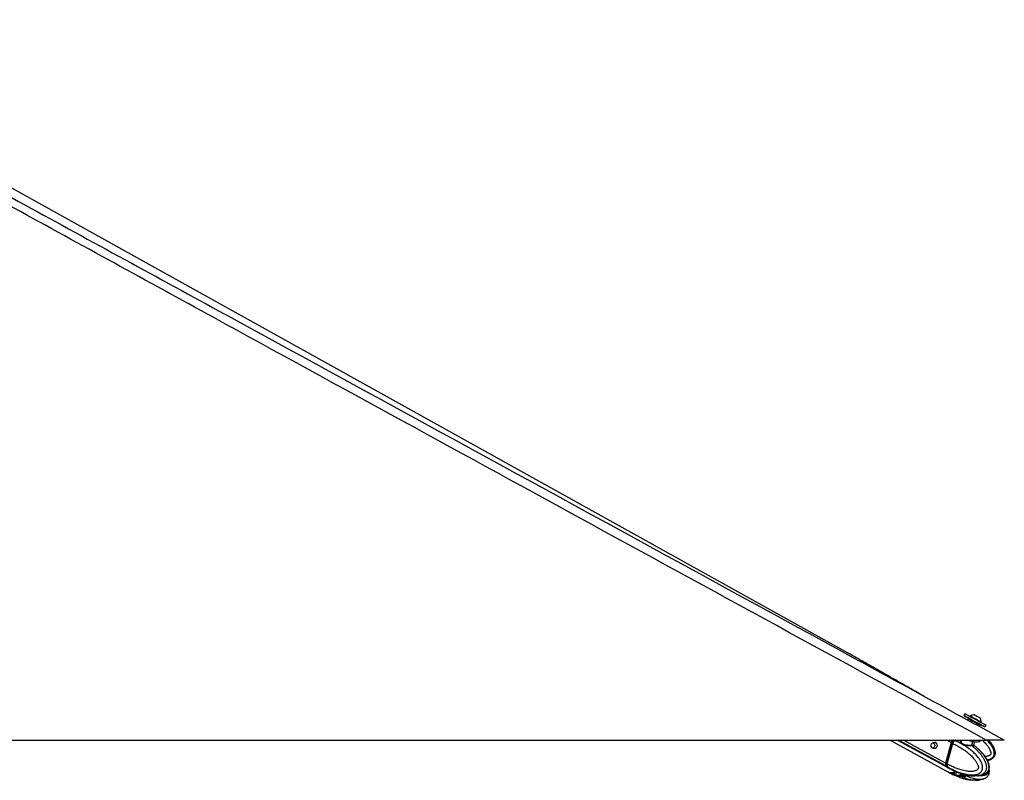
# Model space of a CAD drawing. Header units: millimetres. Extents: x 20 to 22981, y 40 to 19992.
# Tile 152 of 153: x 21433 to 22981, y 6549 to 7745. Entities that reach past the tile are written whole.
import ezdxf

# ---------------------------------------------------------------- set-up
doc = ezdxf.new("R2010")
doc.units = ezdxf.units.MM
doc.header["$LTSCALE"] = 2

msp = doc.modelspace()

# ---------------------------------------------------------------- linework, layer by layer
at = {"color": 7, "linetype": 'Continuous', "lineweight": 25}
for p, q in [((22735.7, 6748.91), (20944.36, 7744.8)), ((22737.61, 6747.85), (22735.7, 6748.91)), ((22854.24, 6681.79), (22855.26, 6681.24)), ((22855.26, 6681.24), (22855.21, 6681.26)), ((22919.43, 6654.01), (22917.76, 6650.93)), ((22924.58, 6646.09), (22923.45, 6644.01)), ((22929.45, 6644.58), (22925.93, 6646.49)), ((22927.97, 6650.24), (22927.61, 6649.59)), ((22942.74, 6647.6), (22942.75, 6647.6)), ((22942.63, 6637.42), (22939.11, 6639.33)), ((22941.88, 6633.95), (22943.03, 6636.06)), ((22944.31, 6640.51), (22944.66, 6641.16)), ((22944.63, 6641.18), (22944.66, 6641.16)), ((22950.8, 6632.98), (22952.47, 6636.06)), ((20412.57, 6612.47), (22952.47, 6612.47)), ((22801.59, 6612.47), (22892.32, 6562.64)), ((22813.39, 6612.47), (22892.35, 6569.31)), ((22913.64, 6612.47), (22913.41, 6611.63)), ((22943.78, 6611.63), (22944.01, 6612.47)), ((22874.03, 6607.89), (22868.97, 6607.89)), ((22868.97, 6599.89), (22874.03, 6599.89)), ((22873.39, 6599.32), (22872.61, 6599.89)), ((22873.24, 6607.96), (22873.46, 6608.21)), ((22873.79, 6599.79), (22873.55, 6599.89)), ((22897.64, 6608.38), (22888.88, 6576.34)), ((22898.05, 6608.23), (22889.29, 6576.19)), ((22889.44, 6576.03), (22898.2, 6608.07)), ((22891.52, 6574.9), (22900.27, 6606.93)), ((22898.2, 6608.07), (22900.28, 6606.93)), ((22900.28, 6606.93), (22900.27, 6606.93)), ((22903.36, 6611.54), (22903.23, 6611.59)), ((22913.54, 6611.59), (22913.46, 6611.4)), ((22933.29, 6604.73), (22934.73, 6609.98)), ((22891.52, 6574.89), (22889.44, 6576.03)), ((22889.98, 6571.45), (22891.96, 6570.37)), ((22891.52, 6574.9), (22891.52, 6574.89)), ((22891.96, 6570.37), (22892.09, 6570.29)), ((22892.83, 6569.05), (22894.99, 6567.86)), ((22892.8, 6562.37), (22894.96, 6561.19)), ((22897.64, 6561.21), (22899.88, 6559.98)), ((22904.33, 6557.67), (22899.88, 6559.98)), ((22903.01, 6557.29), (22902.63, 6557.45)), ((22903.01, 6564.02), (22907.1, 6562.35)), ((22903.01, 6557.29), (22907.11, 6555.61)), ((22909.16, 6557.2), (22917.65, 6555.58)), ((22910.07, 6561.04), (22912.09, 6560.29)), ((22915.16, 6557.38), (22914.91, 6557.34)), ((22915.01, 6557.32), (22919.1, 6555.64)), ((22917.65, 6555.58), (22918.27, 6555.98)), ((22919.84, 6554.47), (22919.75, 6554.33)), ((22951.53, 6552.89), (22952.04, 6553.14))]:
    msp.add_line(p, q, dxfattribs=at)
at = {"color": 8, "linetype": 'Continuous', "lineweight": 25}
for p, q in [((22889.44, 6571.74), (22814.94, 6612.47)), ((22888.88, 6576.34), (22822.78, 6612.47)), ((22897.64, 6608.38), (22890.15, 6612.47)), ((22903.23, 6611.59), (22901.63, 6612.47)), ((22874, 6607.92), (22873.46, 6608.21)), ((22930.33, 6604.59), (22931.9, 6610.34)), ((22907.11, 6555.61), (22907.64, 6557.49)), ((22910.77, 6556.89), (22910.07, 6554.31)), ((22915.56, 6552.62), (22916.43, 6555.81)), ((22918.73, 6555.8), (22917.89, 6552.63)), ((22919.75, 6554.33), (22919.9, 6554.94))]:
    msp.add_line(p, q, dxfattribs=at)
at = {"color": 7, "linetype": 'Continuous', "lineweight": 25, "flags": 128}
for points in [[(22925.78, 6646.55), (22924.53, 6647.24), (22922.12, 6648.55), (22920.17, 6649.61), (22918.77, 6650.38), (22917.96, 6650.82), (22917.78, 6650.93), (22918.23, 6650.69), (22919.3, 6650.11), (22920.95, 6649.22), (22923.11, 6648.05), (22925.69, 6646.65), (22928.61, 6645.06), (22931.75, 6643.36), (22934.98, 6641.6), (22938.19, 6639.86)], [(22919.43, 6654.01), (22919.45, 6654), (22919.9, 6653.76), (22920.97, 6653.18), (22922.62, 6652.29), (22924.78, 6651.12), (22927.36, 6649.72), (22930.28, 6648.14), (22933.42, 6646.43), (22936.65, 6644.68), (22939.86, 6642.93)], [(22927.97, 6650.24), (22927.98, 6650.23), (22928.41, 6650), (22929.43, 6649.45), (22930.96, 6648.62), (22932.89, 6647.57), (22935.07, 6646.39), (22937.34, 6645.15), (22939.54, 6643.96), (22941.5, 6642.89), (22943.07, 6642.04), (22944.14, 6641.45), (22944.63, 6641.18)], [(22934.4, 6652.13), (22934.6, 6652.03), (22935.4, 6651.6), (22936.67, 6650.91), (22938.24, 6650.06), (22939.86, 6649.18), (22941.28, 6648.4), (22942.29, 6647.85), (22942.74, 6647.6)], [(22939.86, 6642.93), (22942.91, 6641.27), (22945.7, 6639.75), (22948.12, 6638.44), (22950.06, 6637.38), (22951.47, 6636.61), (22952.27, 6636.17), (22952.47, 6636.06)], [(22938.19, 6639.86), (22941.24, 6638.2), (22944.03, 6636.68), (22946.44, 6635.36), (22948.39, 6634.3), (22949.8, 6633.53), (22950.6, 6633.09), (22950.78, 6632.99), (22950.33, 6633.23), (22949.26, 6633.81), (22947.61, 6634.7), (22945.46, 6635.87), (22942.87, 6637.27), (22942.45, 6637.49)], [(22922.5, 6612.5), (22925.79, 6611.59), (22929.33, 6610.79), (22932.73, 6610.22), (22935.86, 6609.89), (22938.6, 6609.81), (22940.84, 6610), (22942.5, 6610.44), (22943.5, 6611.11), (22943.78, 6611.63)], [(22870, 6607.62), (22870.93, 6606.78), (22871.56, 6605.5), (22871.8, 6603.98), (22871.61, 6602.44), (22871.02, 6601.13), (22870.11, 6600.23), (22869.03, 6599.89), (22867.95, 6600.16), (22867.02, 6601), (22866.38, 6602.28), (22866.15, 6603.81), (22866.34, 6605.34), (22866.93, 6606.66), (22867.83, 6607.55), (22868.91, 6607.89), (22870, 6607.62)], [(22873.38, 6608.37), (22874.5, 6607.37), (22875.26, 6605.83), (22875.55, 6604.01), (22875.32, 6602.16), (22874.61, 6600.58), (22873.53, 6599.5), (22872.24, 6599.09), (22870.93, 6599.42), (22870.28, 6599.89)], [(22898.22, 6608.29), (22898.15, 6608.28), (22898.09, 6608.27), (22898.06, 6608.25), (22898.05, 6608.23)], [(22889.29, 6576.19), (22889.29, 6576.18), (22889.3, 6576.15), (22889.33, 6576.11), (22889.37, 6576.07), (22889.44, 6576.03)], [(22889.44, 6571.74), (22891.03, 6570.18), (22892.59, 6569.18)], [(22912.2, 6557.61), (22911.57, 6557.76), (22911.45, 6557.79)]]:
    msp.add_lwpolyline(points, dxfattribs=at)
at = {"color": 8, "linetype": 'Continuous', "lineweight": 25, "flags": 128}
for points in [[(22904.94, 6612.6), (22904.57, 6612.37), (22903.36, 6611.54)], [(22898.05, 6608.23), (22898.04, 6608.22), (22898.05, 6608.19), (22898.08, 6608.15), (22898.13, 6608.11), (22898.2, 6608.07)]]:
    msp.add_lwpolyline(points, dxfattribs=at)
at = {"color": 7, "linetype": 'Continuous', "lineweight": 25}
for centre, radius, start, end in [((22934.04, 6641.51), 10.63, 88.01802, 124.81559), ((22934.04, 6641.51), 10.63, 358.13887, 34.93644), ((22906.13, 6606.05), 8.8, 132.52359, 164.6499), ((22872.15, 6606.06), 2.62, 61.95087, 135.55508), ((22931.5, 6604.23), 1.22, 162.72892, 225.17576), ((22893.77, 6574.6), 5.19, 160.50738, 213.4731), ((22897.63, 6573.85), 12.41, 244.62615, 301.52918), ((22912.35, 6549.91), 6.49, 69.18347, 89.24462)]:
    msp.add_arc(centre, radius, start, end, dxfattribs=at)
at = {"color": 8, "linetype": 'Continuous', "lineweight": 25}
for centre, radius, start, end in [((22899.72, 6576.46), 9.8, 218.95554, 241.20279), ((22899.74, 6570.03), 10.05, 241.59432, 270.83219), ((22899.45, 6575.41), 15.44, 271.59704, 299.98063)]:
    msp.add_arc(centre, radius, start, end, dxfattribs=at)
at = {"color": 7, "linetype": 'Continuous', "lineweight": 25}
for centre, major_axis, ratio, start_param, end_param in [((22933.8, 6641.08), (9.23, -5.01), 0.0146119, 3.1409498, 6.2825424), ((22934.28, 6641.96), (8.35, -4.54), 0.0162743, 3.1761765, 6.2843795), ((22934.28, 6641.96), (4.83, -2.63), 0.0162743, 3.1407974, 6.2826947), ((22902.38, 6608.1), (2.84, 5.28), 0.648436, 0.9497568, 1.9123075), ((22901.98, 6608.32), (2.55, 4.76), 0.6471977, 0.9492822, 1.9118329), ((22893.62, 6576.06), (2.84, 5.28), 0.648436, 1.9123075, 2.8748583), ((22903.18, 6588.18), (10.29, 19.16), 0.6475393, 2.8745141, 3.1367678), ((22903.18, 6581.48), (10.33, 19.14), 0.6465662, 3.1174754, 3.4858642)]:
    msp.add_ellipse(centre, major_axis=major_axis, ratio=ratio, start_param=start_param, end_param=end_param, dxfattribs=at)
at = {"color": 8, "linetype": 'Continuous', "lineweight": 25}
for centre, major_axis, ratio, start_param, end_param in [((22934.28, 6641.96), (8.35, -4.54), 0.0162743, 3.1391126, 3.1761765), ((22903.18, 6581.48), (10.62, 18.98), 0.6705683, 3.4960425, 3.9394937)]:
    msp.add_ellipse(centre, major_axis=major_axis, ratio=ratio, start_param=start_param, end_param=end_param, dxfattribs=at)
at = {"color": 7, "linetype": 'Continuous', "lineweight": 25}
for points, knots in [([(22952.47, 6612.47), (22745.9, 6725.34), (22341.01, 6946.57), (21831.56, 7225.19), (21424.28, 7448.43), (21146.26, 7601.1), (20973.55, 7696.81), (20904.91, 7734.86)], [0, 0, 0, 0, 0.3022185, 0.59237219, 0.74563833, 0.89890469, 1, 1, 1, 1]), ([(21765.38, 7276.43), (22080.02, 7104.58), (22485.36, 6883.18), (22890.55, 6661.97), (22981.22, 6612.47)], [0, 0, 0, 0, 0.7762255, 1, 1, 1, 1]), ([(22854.28, 6681.77), (22850.78, 6683.75), (22843.32, 6687.97), (22831.85, 6694.49), (22819.91, 6701.29), (22807.97, 6708.09), (22796.04, 6714.88), (22784.09, 6721.68), (22772.1, 6728.48), (22760.06, 6735.28), (22747.98, 6742.08), (22739.78, 6746.64), (22735.7, 6748.91)], [0, 0, 0, 0, 0.0927635, 0.1976482, 0.3015102, 0.4043514, 0.5061733, 0.6069767, 0.7067618, 0.8055283, 0.9032749, 1, 1, 1, 1]), ([(22925.93, 6646.49), (22925.83, 6646.54), (22925.62, 6646.63), (22925.28, 6646.62), (22924.95, 6646.5), (22924.73, 6646.32), (22924.62, 6646.17), (22924.59, 6646.11), (22924.58, 6646.09)], [0, 0, 0, 0, 0.2146235, 0.4292464, 0.643886, 0.8585536, 0.9678136, 1, 1, 1, 1]), ([(22943.03, 6636.06), (22943.04, 6636.08), (22943.07, 6636.14), (22943.14, 6636.32), (22943.17, 6636.6), (22943.09, 6636.94), (22942.91, 6637.23), (22942.72, 6637.36), (22942.63, 6637.42)], [0, 0, 0, 0, 0.0321864, 0.1414464, 0.356114, 0.5707536, 0.7853765, 1, 1, 1, 1]), ([(22981.22, 6612.47), (22981.16, 6612.47), (22981.03, 6612.47), (22979.92, 6612.47), (22978.21, 6612.47), (22976.15, 6612.47), (22973.46, 6612.47), (22969.38, 6612.47), (22964.11, 6612.47), (22958.05, 6612.47), (22954.34, 6612.47), (22952.47, 6612.47)], [0, 0, 0, 0, 0.125074, 0.2528462, 0.338625, 0.426559, 0.5124713, 0.6014208, 0.7600165, 0.8786617, 1, 1, 1, 1]), ([(22956.36, 6612.47), (22956.99, 6611.72), (22958.27, 6610.21), (22960.06, 6607.86), (22961.74, 6605.44), (22963.27, 6602.92), (22964.39, 6600.72), (22965.18, 6598.89), (22965.78, 6597.27), (22966.31, 6595.36), (22966.61, 6593.54), (22966.72, 6591.68), (22966.62, 6590.19), (22966.25, 6588.55), (22965.74, 6587.15), (22964.9, 6585.71), (22963.83, 6584.42), (22962.22, 6583.02), (22960.31, 6581.9), (22958.12, 6581.04), (22956.41, 6580.52), (22955.26, 6580.31), (22954.82, 6580.22)], [0, 0, 0, 0, 0.0709363, 0.142272, 0.2123157, 0.2825865, 0.3538831, 0.3897866, 0.4257898, 0.4784914, 0.5318372, 0.5583284, 0.6119098, 0.6391567, 0.678486, 0.7189615, 0.7582911, 0.7986089, 0.871592, 0.916319, 0.9676734, 1, 1, 1, 1]), ([(22900.27, 6606.93), (22902.66, 6605.8), (22907.44, 6603.54), (22913.85, 6599.75), (22919.58, 6595.86), (22923.78, 6592.58), (22927.06, 6589.71), (22929.48, 6587.42), (22931.83, 6584.97), (22933.85, 6582.63), (22935.53, 6580.45), (22936.91, 6578.45), (22938.2, 6576.31), (22939.22, 6574.28), (22939.94, 6572.38), (22940.33, 6570.98), (22940.49, 6569.83), (22940.52, 6569.08), (22940.46, 6568.43), (22940.33, 6567.92), (22940.12, 6567.42), (22939.82, 6566.94), (22939.25, 6566.24), (22938.36, 6565.5), (22937.18, 6564.81), (22935.95, 6564.27), (22934.06, 6563.66), (22931.46, 6563.18), (22928.2, 6562.99), (22924.97, 6563.12), (22921.36, 6563.53), (22917.32, 6564.29), (22912.29, 6565.61), (22906.7, 6567.51), (22901.1, 6569.89), (22896.03, 6572.36), (22893.03, 6574.05), (22891.52, 6574.9)], [0, 0, 0, 0, 0.0737382, 0.1477499, 0.2040902, 0.2606163, 0.2892634, 0.3179527, 0.346811, 0.3757532, 0.3953177, 0.4149389, 0.4348278, 0.4548835, 0.4678942, 0.4811204, 0.4871973, 0.4933926, 0.4974322, 0.5016088, 0.5050429, 0.5101356, 0.5153535, 0.5279137, 0.5408256, 0.5534139, 0.5660825, 0.5981467, 0.6305735, 0.6616784, 0.6928908, 0.7368231, 0.7808927, 0.8428379, 0.9050024, 0.9524643, 1, 1, 1, 1]), ([(22892.09, 6570.29), (22892.09, 6570.29), (22893.61, 6569.4), (22896.68, 6567.69), (22900.83, 6565.61), (22904.53, 6563.94), (22907.74, 6562.62), (22910.98, 6561.42), (22914.72, 6560.21), (22918.18, 6559.27), (22921.34, 6558.59), (22924.08, 6558.11), (22927.19, 6557.73), (22930.13, 6557.6), (22932.53, 6557.66), (22934.4, 6557.81), (22936.26, 6558.08), (22938.03, 6558.49), (22939.68, 6559.02), (22941.01, 6559.59), (22942.39, 6560.36), (22943.53, 6561.18), (22944.61, 6562.24), (22945.4, 6563.23), (22946.06, 6564.36), (22946.59, 6565.64), (22946.96, 6567.06), (22947.14, 6568.66), (22947.11, 6570.32), (22946.92, 6571.84), (22946.53, 6573.62), (22946.02, 6575.22), (22945.37, 6576.82), (22944.79, 6578.08), (22943.89, 6579.79), (22942.64, 6581.85), (22941, 6584.19), (22939.09, 6586.61), (22936.91, 6589.09), (22934.45, 6591.58), (22931.89, 6593.94), (22929.24, 6596.19), (22926.52, 6598.32), (22923.73, 6600.36), (22920.88, 6602.28), (22917.78, 6604.23), (22914.41, 6606.19), (22910.78, 6608.12), (22907.09, 6609.92), (22904.61, 6611.01), (22903.36, 6611.54), (22903.36, 6611.54)], [0, 0, 0, 0, 0.0000008, 0.0422988, 0.0846616, 0.1132067, 0.1417738, 0.170414, 0.1990822, 0.2400841, 0.260638, 0.2812097, 0.3109111, 0.3407055, 0.3567825, 0.3728879, 0.3891048, 0.4053753, 0.4193369, 0.4333774, 0.4417591, 0.4587219, 0.4673496, 0.4771617, 0.4871794, 0.4957753, 0.5059051, 0.516388, 0.5271343, 0.5381437, 0.5463958, 0.5631391, 0.5716175, 0.5816061, 0.5916261, 0.6118282, 0.6324395, 0.6531313, 0.6793228, 0.705597, 0.7320596, 0.7585661, 0.7855614, 0.8125873, 0.8396953, 0.866827, 0.9000368, 0.933281, 0.9666243, 0.9999992, 1, 1, 1, 1]), ([(22900.28, 6606.93), (22900.37, 6607.25), (22900.55, 6607.88), (22900.97, 6608.81), (22901.48, 6609.69), (22902.03, 6610.44), (22902.6, 6611.06), (22903, 6611.41), (22903.21, 6611.58), (22903.23, 6611.59)], [0, 0, 0, 0, 0.1727183, 0.3504478, 0.5231653, 0.700887, 0.8420862, 0.9859711, 1, 1, 1, 1]), ([(22933.45, 6603.95), (22933.45, 6603.95), (22933.48, 6603.92), (22933.39, 6603.99), (22933.22, 6604.33), (22933.3, 6604.62), (22933.33, 6604.74)], [0, 0, 0, 0, 0.0010055, 0.416609, 0.7553269, 1, 1, 1, 1]), ([(22938.73, 6599.61), (22937.09, 6601.06), (22935.33, 6602.61), (22933.48, 6603.92), (22933.36, 6604)], [0, 0, 0, 0, 0.9336637, 1, 1, 1, 1]), ([(22951.48, 6559.66), (22951.51, 6559.68), (22952.1, 6559.96), (22952.93, 6560.55), (22953.95, 6561.43), (22954.72, 6562.24), (22955.47, 6563.23), (22956.11, 6564.36), (22956.63, 6565.64), (22957, 6567.06), (22957.19, 6568.66), (22957.2, 6570.32), (22957.05, 6571.84), (22956.75, 6573.62), (22956.34, 6575.22), (22955.81, 6576.82), (22955.34, 6578.08), (22954.61, 6579.79), (22953.59, 6581.85), (22952.25, 6584.19), (22950.68, 6586.61), (22948.88, 6589.09), (22946.85, 6591.58), (22944.74, 6593.94), (22942.54, 6596.18), (22940.44, 6598.19), (22939.04, 6599.4), (22938.41, 6599.94)], [0, 0, 0, 0, 0.0029981, 0.0478897, 0.0705859, 0.0935907, 0.1197537, 0.1464648, 0.1693849, 0.1963948, 0.2243464, 0.2530002, 0.2823557, 0.304359, 0.3490032, 0.3716101, 0.3982435, 0.4249609, 0.4788276, 0.5337854, 0.5889579, 0.6587949, 0.7288521, 0.7994118, 0.8700887, 0.9420689, 1, 1, 1, 1]), ([(22951.47, 6559.66), (22951.66, 6559.75), (22952.57, 6560.18), (22953.93, 6561.24), (22955.36, 6562.7), (22956.49, 6564.29), (22957.26, 6566.15), (22957.69, 6568.25), (22957.75, 6570.54), (22957.45, 6572.95), (22956.81, 6575.32), (22955.83, 6578.15), (22954.37, 6581.41), (22952.29, 6584.98), (22949.82, 6588.41), (22946.92, 6591.79), (22943.47, 6595.27), (22940.87, 6597.89), (22939.29, 6599.17), (22939.17, 6599.27)], [0, 0, 0, 0, 0.01365175, 0.06535055, 0.10141104, 0.13685244, 0.17365623, 0.21305887, 0.25454354, 0.29961563, 0.34686758, 0.39266434, 0.47434792, 0.55824829, 0.64746602, 0.74469192, 0.85384084, 0.98874827, 1, 1, 1, 1]), ([(22891.52, 6574.89), (22891.44, 6574.59), (22891.28, 6573.96), (22891.2, 6573.06), (22891.23, 6572.2), (22891.38, 6571.48), (22891.62, 6570.88), (22891.83, 6570.54), (22891.95, 6570.38), (22891.96, 6570.37)], [0, 0, 0, 0, 0.1727117, 0.3504341, 0.523145, 0.7008597, 0.8420721, 0.9859711, 1, 1, 1, 1]), ([(22894.99, 6567.87), (22897.22, 6566.66), (22899.66, 6565.35), (22902.18, 6564.26), (22902.39, 6564.17)], [0, 0, 0, 0, 0.9153333, 1, 1, 1, 1]), ([(22951.53, 6552.89), (22951.7, 6552.97), (22952.59, 6553.39), (22953.92, 6554.44), (22955.36, 6555.89), (22956.49, 6557.48), (22957.26, 6559.34), (22957.7, 6561.44), (22957.74, 6563.72), (22957.58, 6565.48), (22957.33, 6566.42), (22957.28, 6566.59)], [0, 0, 0, 0, 0.0397539, 0.2075561, 0.324607, 0.4396381, 0.5591482, 0.6870192, 0.821674, 0.9680079, 1, 1, 1, 1]), ([(22894.95, 6561.19), (22897.18, 6559.98), (22899.62, 6558.66), (22902.14, 6557.57), (22902.35, 6557.48)], [0, 0, 0, 0, 0.9159677, 1, 1, 1, 1]), ([(22902.05, 6564.34), (22902.04, 6564.35), (22902.01, 6564.38), (22902.31, 6564.3), (22902.78, 6564.11), (22903.01, 6564.02)], [0, 0, 0, 0, 0.15385914, 0.58828335, 1, 1, 1, 1]), ([(22902.72, 6564.13), (22902.72, 6564.13), (22902.47, 6564.08), (22902.28, 6564.19), (22902.08, 6564.3)], [0, 0, 0, 0, 0.0002684, 1, 1, 1, 1]), ([(22903.47, 6557.58), (22903.21, 6557.5), (22902.7, 6557.34), (22902.29, 6557.5), (22902.09, 6557.58)], [0, 0, 0, 0, 0.4969746, 1, 1, 1, 1]), ([(22903.47, 6557.58), (22903.6, 6557.61), (22903.79, 6557.66), (22904.18, 6557.67), (22904.33, 6557.67)], [0, 0, 0, 0, 0.63518484, 1, 1, 1, 1]), ([(22904.33, 6557.67), (22904.61, 6557.66), (22905.06, 6557.66), (22905.61, 6557.6), (22905.81, 6557.59)], [0, 0, 0, 0, 0.6350635, 1, 1, 1, 1]), ([(22905.81, 6557.59), (22906.79, 6557.51), (22908.76, 6557.36), (22910.76, 6557.52), (22911.77, 6557.61)], [0, 0, 0, 0, 0.4969746, 1, 1, 1, 1]), ([(22907.1, 6562.35), (22907.36, 6562.24), (22907.87, 6562.04), (22908.82, 6561.61), (22909.56, 6561.27), (22909.97, 6561.09), (22910.07, 6561.04)], [0, 0, 0, 0, 0.2990505, 0.5979905, 0.9014906, 1, 1, 1, 1]), ([(22910.07, 6554.31), (22909.74, 6554.46), (22909.08, 6554.75), (22908.07, 6555.22), (22907.43, 6555.49), (22907.15, 6555.6), (22907.11, 6555.61)], [0, 0, 0, 0, 0.320917, 0.6423854, 0.9503785, 1, 1, 1, 1]), ([(22910.07, 6554.31), (22910.95, 6553.95), (22912.72, 6553.23), (22914.61, 6552.83), (22915.56, 6552.62)], [0, 0, 0, 0, 0.4967217, 1, 1, 1, 1]), ([(22911.77, 6557.61), (22912.17, 6557.64), (22912.96, 6557.7), (22914.14, 6557.62), (22914.73, 6557.42), (22915.01, 6557.32)], [0, 0, 0, 0, 0.3389257, 0.6783333, 1, 1, 1, 1]), ([(22912.01, 6553.56), (22912.56, 6553.37), (22914.05, 6552.85), (22917.13, 6551.9), (22921.74, 6550.74), (22925.95, 6549.81), (22928.65, 6549.65), (22929.19, 6549.62)], [0, 0, 0, 0, 0.1010877, 0.2720875, 0.5463828, 0.909992, 1, 1, 1, 1]), ([(22912.08, 6560.27), (22912.62, 6560.08), (22914.09, 6559.57), (22917.14, 6558.65), (22921.7, 6557.48), (22927.82, 6556.29), (22932.49, 6556.09), (22935.01, 6555.97)], [0, 0, 0, 0, 0.07494848, 0.20339579, 0.40851463, 0.68006044, 1, 1, 1, 1]), ([(22914.65, 6555.97), (22914.61, 6555.85), (22914.52, 6555.62), (22914.25, 6555.33), (22913.92, 6555.14), (22913.53, 6555.06), (22913.23, 6555.09), (22912.94, 6555.19), (22912.69, 6555.35), (22912.47, 6555.66), (22912.37, 6556.02), (22912.41, 6556.27), (22912.43, 6556.39)], [0, 0, 0, 0, 0.1043681, 0.2087075, 0.3127248, 0.4190019, 0.5282372, 0.5686689, 0.6775865, 0.7865951, 0.8932335, 1, 1, 1, 1]), ([(22917.02, 6552.47), (22916.73, 6552.48), (22916.29, 6552.49), (22915.75, 6552.59), (22915.56, 6552.62)], [0, 0, 0, 0, 0.6435756, 1, 1, 1, 1]), ([(22917.89, 6552.63), (22917.75, 6552.57), (22917.54, 6552.48), (22917.15, 6552.47), (22917.02, 6552.47)], [0, 0, 0, 0, 0.64357607, 1, 1, 1, 1]), ([(22919.75, 6554.33), (22919.42, 6553.97), (22918.76, 6553.25), (22918.18, 6552.84), (22917.89, 6552.63)], [0, 0, 0, 0, 0.49672169, 1, 1, 1, 1]), ([(22919.07, 6555.66), (22919.06, 6555.62), (22919.03, 6555.46), (22919.09, 6555.3), (22919.14, 6555.17)], [0, 0, 0, 0, 0.2136183, 1, 1, 1, 1]), ([(22919.1, 6555.64), (22919.31, 6555.54), (22919.73, 6555.33), (22919.97, 6554.96), (22919.9, 6554.73), (22919.88, 6554.64)], [0, 0, 0, 0, 0.38387052, 0.76759926, 1, 1, 1, 1]), ([(22919.49, 6555.42), (22919.49, 6555.42), (22919.43, 6555.32), (22919.34, 6555.19), (22919.24, 6555.1), (22919.17, 6555.09), (22919.12, 6555.1), (22919.11, 6555.18), (22919.11, 6555.19)], [0, 0, 0, 0, 0.0093869, 0.2841647, 0.566591, 0.6711266, 0.9527312, 1, 1, 1, 1]), ([(22935.2, 6549.2), (22937, 6549.26), (22940.18, 6549.36), (22944.41, 6550.14), (22947.51, 6551.07), (22949.7, 6551.94), (22950.87, 6552.54), (22951.36, 6552.79)], [0, 0, 0, 0, 0.3339143, 0.5888061, 0.7764053, 0.9069567, 1, 1, 1, 1]), ([(22938.91, 6556.21), (22939.43, 6556.23), (22941.33, 6556.32), (22944.29, 6556.92), (22947.42, 6557.83), (22949.63, 6558.71), (22950.81, 6559.31), (22951.3, 6559.56)], [0, 0, 0, 0, 0.1252864, 0.4602471, 0.7065064, 0.8776332, 1, 1, 1, 1])]:
    msp.add_open_spline(points, degree=3, knots=knots, dxfattribs=at)
at = {"color": 8, "linetype": 'Continuous', "lineweight": 25}
for points, knots in [([(20925.14, 7736), (20995.29, 7697.58), (21170.73, 7601.48), (21450.62, 7448.43), (21660.46, 7333.76), (21765.38, 7276.43)], [0, 0, 0, 0, 0.2498695, 0.6249343, 1, 1, 1, 1]), ([(22930.64, 6603.37), (22930.44, 6603.37), (22929.39, 6603.37), (22927.04, 6603.4), (22923.43, 6603.56), (22919.7, 6604.02), (22916.42, 6604.99), (22914.03, 6606.5), (22912.59, 6608.43), (22912.22, 6610.48), (22912.48, 6612.03), (22913.23, 6612.42), (22913.31, 6612.47)], [0, 0, 0, 0, 0.0272023, 0.1420522, 0.2593006, 0.3842727, 0.5068491, 0.6191194, 0.7314205, 0.8516435, 0.9836649, 1, 1, 1, 1]), ([(22946.31, 6612.47), (22946.92, 6611.9), (22948.5, 6610.44), (22950.92, 6607.93), (22953.24, 6605.28), (22955.15, 6602.83), (22956.68, 6600.61), (22958.07, 6598.28), (22959.12, 6596.09), (22959.8, 6594.09), (22960.1, 6592.64), (22960.15, 6591.47), (22960.08, 6590.73), (22959.89, 6590.09), (22959.65, 6589.61), (22959.29, 6589.15), (22958.83, 6588.73), (22957.96, 6588.14), (22956.68, 6587.56), (22955.01, 6587.07), (22953.29, 6586.77), (22951.98, 6586.58), (22951.23, 6586.58), (22951.06, 6586.58)], [0, 0, 0, 0, 0.0680757, 0.1748538, 0.2819424, 0.354333, 0.426933, 0.5005238, 0.5747315, 0.6228722, 0.6718103, 0.6942955, 0.7172186, 0.7321654, 0.7476192, 0.7603255, 0.7791691, 0.7984756, 0.8449495, 0.8927247, 0.9393026, 0.9861775, 1, 1, 1, 1]), ([(22954.26, 6581.45), (22954.86, 6581.56), (22955.89, 6581.73), (22957.73, 6582.23), (22959.37, 6582.84), (22960.97, 6583.71), (22962.17, 6584.54), (22963.24, 6585.55), (22964.14, 6586.73), (22964.84, 6588.06), (22965.31, 6589.61), (22965.51, 6591.26), (22965.46, 6592.81), (22965.2, 6594.64), (22964.76, 6596.3), (22964.14, 6598), (22963.56, 6599.34), (22962.65, 6601.19), (22961.32, 6603.43), (22959.53, 6606.03), (22957.4, 6608.74), (22955.55, 6610.9), (22954.3, 6612.16), (22953.99, 6612.47)], [0, 0, 0, 0, 0.0447571, 0.0762241, 0.1399062, 0.1722965, 0.2091334, 0.246742, 0.2790129, 0.3170423, 0.3563975, 0.3967414, 0.4380732, 0.4690535, 0.5319114, 0.5637415, 0.6012406, 0.6388582, 0.7147012, 0.7920805, 0.8697622, 0.968091, 1, 1, 1, 1]), ([(22913.46, 6611.4), (22913.4, 6611.28), (22913.08, 6610.61), (22913.5, 6609.06), (22914.7, 6607.25), (22916.93, 6605.82), (22920, 6604.99), (22923.51, 6604.66), (22926.92, 6604.59), (22929.14, 6604.59), (22930.14, 6604.59), (22930.33, 6604.59)], [0, 0, 0, 0, 0.0300244, 0.1671081, 0.293509, 0.4190357, 0.5569534, 0.6995882, 0.8349641, 0.9683651, 1, 1, 1, 1]), ([(22930.33, 6604.59), (22931.01, 6604.6), (22932.44, 6604.6), (22933.31, 6604.58), (22933.21, 6604.73), (22933.18, 6604.76)], [0, 0, 0, 0, 0.4077562, 0.8661984, 1, 1, 1, 1]), ([(22933.37, 6604.01), (22933.39, 6603.99), (22933.82, 6603.69), (22933.75, 6603.54), (22932.91, 6603.38), (22931.36, 6603.37), (22930.64, 6603.37)], [0, 0, 0, 0, 0.0229834, 0.3500189, 0.6948103, 1, 1, 1, 1]), ([(22930.64, 6603.37), (22931.7, 6602.48), (22933.94, 6600.59), (22937.27, 6597.46), (22940.06, 6594.58), (22942.23, 6592.12), (22943.82, 6590.2), (22945.36, 6588.18), (22946.83, 6586.09), (22948.22, 6583.9), (22949.53, 6581.6), (22950.52, 6579.57), (22951.23, 6577.85), (22951.8, 6576.31), (22952.35, 6574.5), (22952.73, 6572.73), (22952.97, 6570.9), (22953.03, 6569.4), (22952.93, 6567.74), (22952.69, 6566.28), (22952.24, 6564.74), (22951.6, 6563.33), (22950.61, 6561.73), (22949.36, 6560.38), (22947.91, 6559.23), (22946.58, 6558.41), (22945.12, 6557.72), (22943.63, 6557.16), (22941.93, 6556.69), (22940.03, 6556.31), (22937.94, 6556.07), (22936.26, 6555.97), (22935.28, 6555.98), (22935, 6555.99)], [0, 0, 0, 0, 0.06563288, 0.13878338, 0.21210087, 0.24910337, 0.28614457, 0.32333212, 0.36058539, 0.39716391, 0.43386104, 0.4710939, 0.48984357, 0.50864531, 0.53616739, 0.56402589, 0.57786025, 0.60584176, 0.62007076, 0.64060952, 0.66174683, 0.6822857, 0.70334063, 0.74145423, 0.76481175, 0.79163027, 0.81866257, 0.84617306, 0.87378765, 0.91069186, 0.94771793, 0.98502552, 1, 1, 1, 1]), ([(22935.2, 6549.21), (22934.71, 6549.21), (22933.51, 6549.21), (22931.59, 6549.34), (22929.44, 6549.56), (22927.29, 6549.88), (22924.5, 6550.4), (22921.06, 6551.21), (22918.37, 6552.05), (22917.02, 6552.47)], [0, 0, 0, 0, 0.0796915, 0.1967798, 0.3139968, 0.4315367, 0.549162, 0.7743778, 1, 1, 1, 1]), ([(22917.7, 6558.55), (22918.49, 6558.11), (22920.17, 6557.19), (22922.78, 6555.92), (22925.51, 6554.71), (22928.68, 6553.48), (22931.62, 6552.54), (22934.32, 6551.85), (22936.66, 6551.36), (22939.32, 6550.98), (22941.85, 6550.83), (22943.94, 6550.89), (22945.57, 6551.03), (22947.2, 6551.3), (22948.76, 6551.7), (22950.21, 6552.21), (22951.1, 6552.67), (22951.53, 6552.89)], [0, 0, 0, 0, 0.0736742, 0.1564808, 0.2394992, 0.3225989, 0.44145, 0.501029, 0.5606595, 0.6467541, 0.7331182, 0.7797201, 0.8264041, 0.8734116, 0.9205745, 0.9610444, 1, 1, 1, 1]), ([(22956.17, 6563.95), (22956.17, 6563.92), (22956.23, 6563.63), (22956.27, 6563.04), (22956.28, 6562.29), (22956.2, 6561.64), (22956.08, 6561.13), (22955.87, 6560.63), (22955.59, 6560.15), (22955.06, 6559.46), (22954.25, 6558.72), (22953.17, 6558.02), (22952.06, 6557.49), (22950.36, 6556.88), (22948.02, 6556.41), (22945.11, 6556.24), (22942.95, 6556.31), (22941.78, 6556.46), (22941.54, 6556.5)], [0, 0, 0, 0, 0.0034217, 0.0356027, 0.0684105, 0.0898026, 0.1119203, 0.1301056, 0.1570749, 0.1847066, 0.2512205, 0.3195969, 0.3862597, 0.4533477, 0.6231473, 0.7948668, 0.9595858, 1, 1, 1, 1])]:
    msp.add_open_spline(points, degree=3, knots=knots, dxfattribs=at)

doc.saveas('drawing.dxf')
